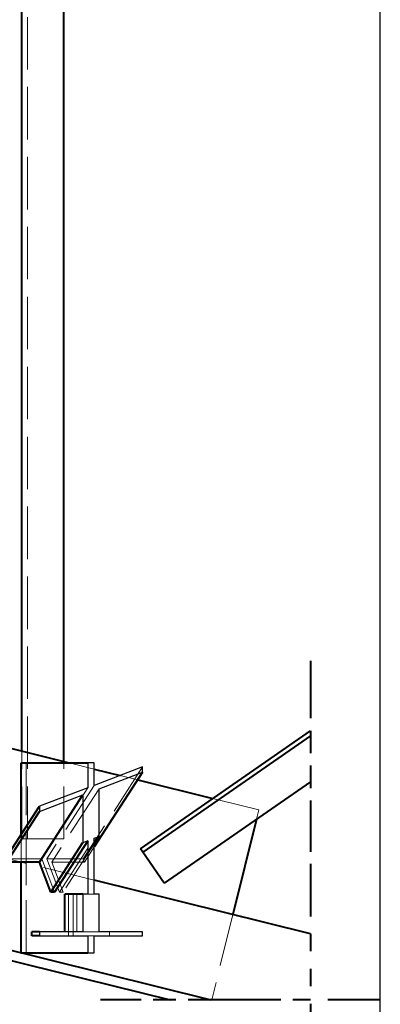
# Model space of a CAD drawing. Header units: metres. Extents: x 217 to 322, y -6 to 53.
# Tile 34 of 39: x 292.04 to 294.11, y -0.08 to 5.55. Entities that reach past the tile are written whole.
import ezdxf

# ---------------------------------------------------------------- set-up
doc = ezdxf.new("R2010")
doc.units = ezdxf.units.M
doc.linetypes.add('__RA_2', pattern=[0.4, 0.3, -0.1])
doc.linetypes.add('__RA_4', pattern=[0.6, 0.3, -0.1, 0, -0.1, 0, -0.1])
doc.layers.add('Standard', color=7, linetype='Continuous', lineweight=40)

msp = doc.modelspace()

# ---------------------------------------------------------------- linework, layer by layer
at = {"layer": 'Standard', "color": 1, "linetype": 'Continuous', "lineweight": 40}
for p, q in [((262.8179, 7.4655), (293.1368, -0.0557)), ((262.8179, 7.4078), (292.9043, -0.0557)), ((292.0551, 1.3676), (292.0551, 6.8447)), ((292.2951, 1.3081), (292.2951, 6.8268)), ((292.7332, 0.8089), (293.7056, 1.4844)), ((293.7056, 1.4551), (292.7469, 0.7892)), ((291.9751, 1.3875), (292.3254, 1.3006)), ((292.0515, 0.8906), (292.0515, 1.3006)), ((292.0515, 1.3006), (292.4326, 1.3006)), ((292.4694, 1.2649), (292.618, 1.228)), ((292.7458, 1.2464), (292.4694, 0.8193)), ((292.7179, 1.2032), (293.1475, 1.0967)), ((293.7056, 1.1921), (292.8701, 0.6118)), ((292.1564, 0.7327), (292.4049, 1.1167)), ((291.9616, 0.7517), (292.1561, 1.0523)), ((291.9688, 0.7327), (292.1561, 1.0221)), ((293.3975, 0.9781), (293.2621, 0.4325)), ((292.4326, 0.8551), (292.2424, 0.5612)), ((292.4971, 0.8796), (292.4694, 0.8369)), ((292.2216, 0.5612), (292.4049, 0.8446)), ((292.7469, 0.7892), (292.7332, 0.8089)), ((292.8701, 0.6118), (292.7469, 0.7892)), ((292.1564, 0.7327), (291.9688, 0.7327)), ((292.0515, 0.2145), (292.0515, 0.7327)), ((292.2216, 0.5612), (292.1564, 0.7327)), ((293.7056, 0.3225), (292.4694, 0.6292)), ((292.2424, 0.5612), (292.2216, 0.5612)), ((292.3005, 0.3341), (292.3005, 0.5502)), ((292.4049, 0.5502), (292.3005, 0.5502)), ((292.1561, 0.3341), (292.113, 0.3341)), ((292.113, 0.3102), (292.113, 0.3341)), ((292.1561, 0.3102), (292.113, 0.3102)), ((292.0515, 0.2145), (292.4326, 0.2145))]:
    msp.add_line(p, q, dxfattribs=at)
at = {"layer": 'Standard', "color": 136, "linetype": '__RA_2', "lineweight": 18}
for p, q in [((292.0871, 0.8658), (292.0871, 7.4658)), ((293.7056, 1.4551), (293.7056, 1.4551)), ((292.0551, 0.8658), (292.0551, 1.3676)), ((292.0792, 1.3006), (292.0792, 0.2145)), ((292.2951, 0.8658), (292.2951, 1.3081)), ((292.3254, 1.3006), (292.4694, 1.2649)), ((292.7458, 1.2767), (292.4061, 0.7517)), ((292.618, 1.228), (292.7179, 1.2032)), ((293.7056, 1.1921), (293.7056, 1.1921)), ((292.17, 0.7517), (292.4326, 1.1575)), ((292.4694, 1.1715), (292.1977, 0.7517)), ((292.4971, 1.1518), (292.2258, 0.7327)), ((293.1475, 1.0967), (293.1785, 1.089)), ((293.1785, 1.089), (293.4107, 1.0314)), ((293.4107, 1.0314), (293.3975, 0.9781)), ((292.0515, 0.7327), (292.0515, 0.8906)), ((292.2951, 0.8658), (292.0551, 0.8658)), ((292.2702, 0.5612), (292.4694, 0.8691)), ((292.4694, 0.8369), (292.291, 0.5612)), ((292.4694, 0.8193), (292.4134, 0.7327)), ((292.7469, 0.7892), (292.7469, 0.7892)), ((291.9616, 0.7517), (292.17, 0.7517)), ((292.4694, 0.6292), (291.9635, 0.7547)), ((292.17, 0.7517), (292.2424, 0.5612)), ((292.2702, 0.5612), (292.1977, 0.7517)), ((292.1977, 0.7517), (292.4061, 0.7517)), ((292.2258, 0.7327), (292.291, 0.5612)), ((292.4134, 0.7327), (292.2258, 0.7327)), ((292.4061, 0.7517), (292.4134, 0.7327)), ((292.0792, 0.2145), (292.0792, 0.7259)), ((292.8701, 0.6118), (292.8701, 0.6118)), ((292.291, 0.5612), (292.2702, 0.5612)), ((292.3214, 0.5502), (292.3214, 0.3102)), ((292.3491, 0.3102), (292.3491, 0.5502)), ((292.37, 0.5502), (292.37, 0.3341)), ((292.4694, 0.5502), (292.4326, 0.5502)), ((293.2621, 0.4325), (293.141, -0.0557)), ((291.4328, 0.3681), (293.141, -0.0557)), ((292.4049, 0.3341), (292.4971, 0.3341)), ((292.4326, 0.3102), (292.4694, 0.3102)), ((292.5575, 0.3341), (292.5575, 0.3102))]:
    msp.add_line(p, q, dxfattribs=at)
at = {"layer": 'Standard', "color": 1, "linetype": '__RA_4', "lineweight": 40}
for p, q in [((293.7056, 1.8844), (293.7056, 1.0551)), ((293.7056, 1.8551), (293.7056, 0.7921)), ((293.7056, 0.7225), (293.7056, -0.4557)), ((293.5368, -0.0557), (292.5043, -0.0557)), ((294.1056, -0.0557), (292.7368, -0.0557))]:
    msp.add_line(p, q, dxfattribs=at)
at = {"layer": 'Standard', "color": 2, "linetype": 'Continuous', "lineweight": 25}
for p, q in [((292.4326, 1.3006), (292.4326, 1.1575)), ((292.4694, 1.3006), (292.4326, 1.3006)), ((292.4694, 1.1715), (292.4694, 1.3006)), ((292.7458, 1.2767), (292.4694, 1.1715)), ((292.4971, 1.1518), (292.7458, 1.2464)), ((292.7458, 1.2464), (292.7458, 1.2767)), ((292.4326, 1.1575), (292.1561, 1.0523)), ((292.4971, 0.8796), (292.4971, 1.1518)), ((292.1561, 1.0221), (292.4049, 1.1167)), ((292.4049, 1.1167), (292.4049, 0.8446)), ((292.1561, 1.0523), (292.1561, 1.0221)), ((292.4049, 0.8446), (292.4326, 0.8551)), ((292.4326, 0.8551), (292.4326, 0.5502)), ((292.4694, 0.8691), (292.4971, 0.8796)), ((292.4694, 0.5502), (292.4694, 0.8691)), ((292.4049, 0.5502), (292.4049, 0.3341)), ((292.4326, 0.5502), (292.4049, 0.5502)), ((292.4971, 0.5502), (292.4694, 0.5502)), ((292.4971, 0.3341), (292.4971, 0.5502)), ((292.4049, 0.3341), (292.1561, 0.3341)), ((292.1561, 0.3341), (292.1561, 0.3102)), ((292.1561, 0.3102), (292.4326, 0.3102)), ((292.4326, 0.3102), (292.4326, 0.2145)), ((292.4694, 0.2145), (292.4694, 0.3102)), ((292.4694, 0.3102), (292.7458, 0.3102)), ((292.7458, 0.3341), (292.4971, 0.3341)), ((292.7458, 0.3102), (292.7458, 0.3341)), ((292.4326, 0.2145), (292.4694, 0.2145))]:
    msp.add_line(p, q, dxfattribs=at)
at = {"layer": 'Standard', "color": 7, "linetype": 'Continuous', "lineweight": 25}
msp.add_lwpolyline([(260.6096, -0.4557), (294.1056, -0.4557), (294.1056, 11.182), (260.6096, 11.182), (260.6096, -0.4557)], dxfattribs=at)

doc.saveas('drawing.dxf')
